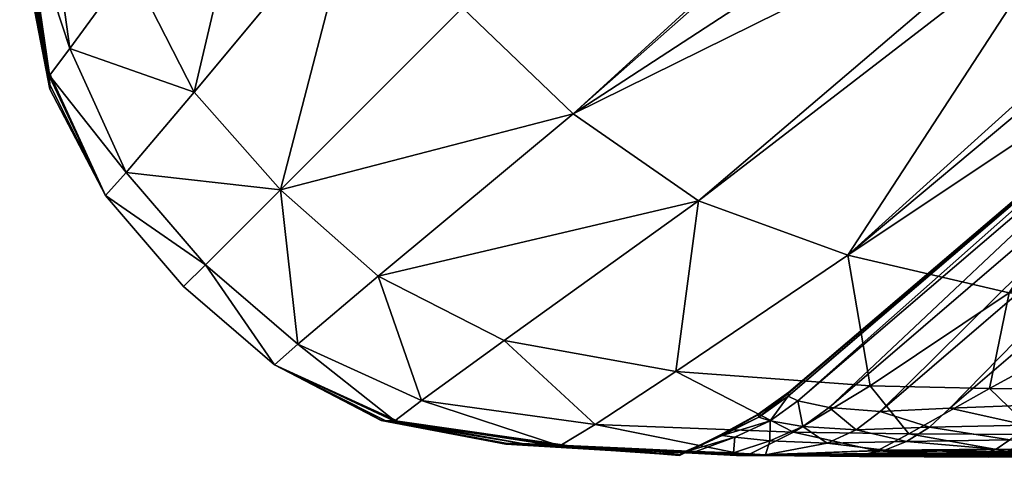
# Model space of a CAD drawing. Header units: millimetres. Extents: x -200 to 200, y -275 to 275.
# Tile 1 of 256: x -200 to -182, y -275 to -267. Entities that reach past the tile are written whole.
import ezdxf

# ---------------------------------------------------------------- set-up
doc = ezdxf.new("R2010")
doc.units = ezdxf.units.MM
doc.layers.add('W', color=7, linetype='Continuous', true_color=0x06873a)

msp = doc.modelspace()

# ---------------------------------------------------------------- meshes
at = {"layer": 'W', "color": 46, "true_color": 0x876e08}
mesh = msp.add_polyface(dxfattribs=at)
corners = [(-161.183, -250.17, 453.534), (-163.18, -245.326, 453.534), (-189.824, -268.829, 453.534), (-187.509, -270.439, 453.534), (-165.955, -240.954, 453.534), (-191.871, -266.871, 453.534), (-157.085, -258.23, 453.534), (-181.766, -272.142, 453.534), (-179.085, -272.249, 453.534), (-159.144, -254.363, 453.534), (-184.749, -271.442, 453.534), (-185.836, -273.976, 428.42), (-178.081, -267.366, 426.044), (-178.085, -267.381, 428.984), (-185.836, -273.976, 401.385), (-178.081, -267.366, 399.332), (-181.095, -274.202, 441.505), (-173.329, -267.576, 438.964), (-170.815, -267.564, 439.265), (-177.919, -267.504, 433.316), (-177.355, -267.624, 435.145), (-185.092, -274.256, 437.644), (-176.422, -267.701, 436.754), (-184.148, -274.33, 439.267), (-178.081, -267.366, 228.517), (-178.081, -267.366, 325.664), (-185.836, -273.976, 326.831), (-185.836, -273.976, 228.517), (-155.824, -248.363, 322.292), (-155.824, -248.363, 228.517), (-178.097, -267.425, 431.335), (-185.85, -274.046, 433.787), (-185.668, -274.134, 435.798), (-155.814, -248.369, 422.258), (-175.139, -267.653, 438.077), (-182.86, -274.273, 440.611), (-155.824, -248.363, 419.339), (-170.326, -238.18, 453.534), (-193.829, -264.824, 453.534), (-179.824, -263.889, 3.5), (-187.509, -270.439, 3.5), (-189.824, -268.829, 3.5), (-182.189, -261.863, 3.5), (-191.871, -266.871, 3.5), (-184.534, -259.534, 3.5), (-177.53, -268.644, 3.5), (-171.926, -266.617, 3.5), (-179.085, -272.249, 3.5), (-181.766, -272.142, 3.5), (-168.33, -266.719, 3.5), (-175.996, -272.314, 3.5), (-177.438, -265.325, 3.5), (-184.749, -271.442, 3.5), (-178.085, -267.381, 28.05), (-178.081, -267.366, 30.989), (-185.836, -273.976, 28.614), (-178.081, -267.366, 57.701), (-185.836, -273.976, 55.648), (-170.815, -267.564, 17.769), (-173.329, -267.576, 18.07), (-181.095, -274.202, 15.529), (-184.148, -274.33, 17.766), (-176.422, -267.701, 20.28), (-177.355, -267.624, 21.889), (-185.092, -274.256, 19.39), (-177.919, -267.504, 23.717), (-178.081, -267.366, 131.37), (-185.836, -273.976, 130.202), (-155.824, -248.363, 134.742), (-185.668, -274.134, 21.236), (-178.097, -267.425, 25.698), (-185.85, -274.046, 23.246), (-155.814, -248.369, 34.775), (-175.139, -267.653, 18.957), (-182.86, -274.273, 16.423), (-155.824, -248.363, 37.694), (-186.863, -257.188, 3.5), (-173.719, -243.614, 3.5), (-163.541, -252.442, 3.5), (-166.009, -250.864, 3.5), (-168.614, -248.719, 3.5), (-171.228, -246.228, 3.5)]
mesh.append_faces([[corners[k] for k in face] for face in [(0, 1, 2), (2, 3, 0), (1, 4, 5), (5, 2, 1), (6, 7, 8), (9, 10, 7), (0, 3, 10), (11, 12, 13), (14, 15, 12), (16, 17, 18), (19, 20, 21), (20, 22, 23), (24, 25, 26), (26, 27, 24), (25, 15, 14), (15, 25, 28), (25, 24, 29), (13, 30, 31), (30, 19, 32), (30, 13, 33), (22, 34, 35), (34, 17, 16), (33, 13, 12), (36, 12, 15), (37, 38, 5), (39, 40, 41), (41, 42, 39), (43, 44, 42), (45, 46, 47), (47, 48, 45), (46, 49, 50), (50, 47, 46), (39, 51, 52), (52, 40, 39), (51, 45, 48), (48, 52, 51), (53, 54, 55), (54, 56, 57), (57, 55, 54), (58, 59, 60), (61, 62, 63), (64, 63, 65), (57, 56, 66), (66, 67, 57), (24, 27, 67), (67, 66, 24), (68, 66, 56), (29, 24, 66), (69, 65, 70), (71, 70, 53), (72, 53, 70), (60, 59, 73), (74, 73, 62), (56, 54, 75), (54, 53, 72), (44, 76, 77), (45, 51, 78), (51, 39, 79), (39, 42, 80), (80, 79, 39), (42, 44, 81), (81, 80, 42)]], dxfattribs={"vtx2": -1, "color": 46})
mesh = msp.add_polyface(dxfattribs=at)
corners = [(-179.085, -272.249, 453.534), (-154.314, -260.228, 453.534), (-157.085, -258.23, 453.534), (-175.996, -272.314, 453.534), (-151.117, -262.783, 453.534), (-181.766, -272.142, 453.534), (-159.144, -254.363, 453.534), (-184.749, -271.442, 453.534), (-161.183, -250.17, 453.534), (-178.718, -274.234, 441.781), (-170.815, -267.564, 439.265), (-147.672, -267.586, 439.27), (-176.422, -267.701, 436.754), (-177.355, -267.624, 435.145), (-154.985, -248.515, 428.081), (-154.032, -248.586, 429.717), (-177.919, -267.504, 433.316), (-155.564, -248.431, 426.303), (-155.824, -248.363, 322.292), (-155.824, -248.363, 393.441), (-178.081, -267.366, 399.332), (-155.824, -248.363, 228.517), (-178.081, -267.366, 325.664), (-178.097, -267.425, 431.335), (-155.783, -248.387, 424.471), (-155.814, -248.369, 422.258), (-129.861, -269.206, 453.534), (-147.067, -266.456, 453.534), (-172.092, -272.293, 453.534), (-147.885, -272.246, 453.534), (-173.329, -267.576, 438.964), (-175.139, -267.653, 438.077), (-152.686, -248.59, 431.125), (-150.786, -248.569, 432.135), (-178.081, -267.366, 426.044), (-155.824, -248.363, 419.339), (-127.797, -248.588, 432.695), (-148.174, -248.565, 432.577), (-147.672, -267.586, 17.763), (-170.815, -267.564, 17.769), (-178.718, -274.233, 15.252), (-176.422, -267.701, 20.28), (-154.032, -248.586, 27.317), (-154.985, -248.515, 28.953), (-177.355, -267.624, 21.889), (-155.564, -248.431, 30.73), (-177.919, -267.504, 23.717), (-178.081, -267.366, 57.701), (-155.824, -248.363, 63.592), (-155.824, -248.363, 134.742), (-178.081, -267.366, 131.37), (-155.783, -248.387, 32.562), (-178.097, -267.425, 25.698), (-155.814, -248.369, 34.775), (-175.996, -272.314, 3.5), (-168.33, -266.719, 3.5), (-163.777, -266.723, 3.5), (-172.092, -272.293, 3.5), (-140.16, -266.686, 3.5), (-147.885, -272.246, 3.5), (-173.329, -267.576, 18.07), (-150.786, -248.569, 24.899), (-152.686, -248.59, 25.909), (-175.139, -267.653, 18.957), (-155.824, -248.363, 37.694), (-178.081, -267.366, 30.989), (-148.174, -248.565, 24.457), (-127.797, -248.588, 24.338), (-150.075, -254.07, 3.5), (-154.546, -253.982, 3.5), (-171.926, -266.617, 3.5), (-158.079, -253.866, 3.5), (-177.53, -268.644, 3.5), (-160.977, -253.445, 3.5), (-163.541, -252.442, 3.5), (-166.009, -250.864, 3.5), (-177.438, -265.325, 3.5)]
mesh.append_faces([[corners[k] for k in face] for face in [(0, 1, 2), (3, 4, 1), (1, 0, 3), (5, 2, 6), (7, 6, 8), (9, 10, 11), (12, 13, 14), (14, 15, 12), (13, 16, 17), (17, 14, 13), (18, 19, 20), (21, 18, 22), (16, 23, 24), (24, 17, 16), (25, 24, 23), (26, 27, 28), (28, 29, 26), (27, 4, 3), (3, 28, 27), (30, 31, 32), (32, 33, 30), (31, 12, 15), (15, 32, 31), (34, 35, 25), (20, 19, 35), (36, 11, 10), (10, 37, 36), (30, 33, 37), (37, 10, 30), (38, 39, 40), (41, 42, 43), (43, 44, 41), (45, 46, 44), (44, 43, 45), (47, 48, 49), (50, 49, 21), (46, 45, 51), (51, 52, 46), (52, 51, 53), (54, 55, 56), (56, 57, 54), (58, 59, 57), (57, 56, 58), (60, 61, 62), (62, 63, 60), (42, 41, 63), (63, 62, 42), (64, 48, 47), (53, 64, 65), (60, 39, 66), (66, 61, 60), (39, 38, 67), (67, 66, 39), (58, 56, 68), (56, 55, 69), (69, 68, 56), (55, 70, 71), (71, 69, 55), (70, 72, 73), (73, 71, 70), (74, 73, 72), (75, 74, 76)]], dxfattribs={"vtx2": -1, "color": 46})
mesh = msp.add_polyface(dxfattribs=at)
corners = [(-198.018, -266.099, 453.534), (-198.591, -262.925, 453.534), (-199.572, -264.418, 453.534), (-198.858, -259.331, 453.534), (-199.715, -260.751, 453.534), (-199.769, -262.092, 431.974), (-199.394, -261.401, 431.672), (-199.38, -261.404, 428.651), (-199.766, -262.099, 428.923), (-199.38, -261.404, 401.544), (-196.442, -259.749, 453.534), (-195.439, -262.509, 453.534), (-199.744, -258.616, 453.534), (-198.976, -260.836, 428.42), (-198.976, -260.836, 401.385), (-198.994, -260.84, 431.399), (-199.669, -259.59, 439.518), (-199.33, -259.148, 439.267), (-199.256, -260.092, 437.644), (-199.607, -260.577, 437.869), (-199.134, -260.668, 435.798), (-199.506, -261.182, 436.03), (-199.766, -262.099, 401.75), (-199.38, -261.404, 326.911), (-199.766, -262.099, 327.023), (-199.38, -261.404, 228.517), (-198.976, -260.836, 326.831), (-198.976, -260.836, 228.517), (-199.436, -261.392, 434.048), (-199.777, -262.071, 434.34), (-199.046, -260.85, 433.787), (-199.715, -260.751, 3.5), (-198.858, -259.331, 3.5), (-198.591, -262.925, 3.5), (-199.572, -264.418, 3.5), (-198.018, -266.099, 3.5), (-193.829, -264.823, 3.5), (-195.439, -262.509, 3.5), (-188.889, -254.823, 3.5), (-186.863, -257.188, 3.5), (-184.534, -259.534, 3.5), (-191.871, -266.871, 3.5), (-196.832, -268.429, 3.5), (-199.38, -261.404, 55.49), (-199.38, -261.404, 28.383), (-199.766, -262.099, 28.111), (-199.394, -261.401, 25.361), (-199.769, -262.092, 25.06), (-196.442, -259.749, 3.5), (-199.744, -258.616, 3.5), (-198.994, -260.84, 25.635), (-198.976, -260.836, 28.614), (-198.976, -260.836, 55.648), (-199.669, -259.59, 17.516), (-199.607, -260.577, 19.165), (-199.256, -260.092, 19.39), (-199.33, -259.148, 17.766), (-199.506, -261.182, 21.004), (-199.134, -260.668, 21.236), (-199.38, -261.404, 130.122), (-199.766, -262.099, 130.011), (-199.766, -262.099, 55.283), (-198.976, -260.836, 130.202), (-199.436, -261.392, 22.985), (-199.777, -262.071, 22.694), (-199.046, -260.85, 23.246)]
mesh.append_faces([[corners[k] for k in face] for face in [(0, 1, 2), (1, 3, 4), (4, 2, 1), (5, 6, 7), (8, 7, 9), (3, 1, 10), (1, 0, 11), (11, 10, 1), (12, 4, 3), (9, 7, 13), (13, 14, 9), (7, 6, 15), (15, 13, 7), (16, 17, 18), (18, 19, 16), (20, 21, 19), (19, 18, 20), (22, 9, 23), (24, 23, 25), (9, 14, 26), (26, 23, 9), (27, 25, 23), (23, 26, 27), (21, 28, 29), (28, 6, 5), (21, 20, 30), (30, 28, 21), (15, 6, 28), (28, 30, 15), (31, 32, 33), (33, 34, 31), (34, 33, 35), (36, 37, 38), (39, 40, 41), (41, 36, 39), (37, 36, 42), (43, 44, 45), (44, 46, 47), (48, 33, 32), (37, 35, 33), (33, 48, 37), (32, 31, 49), (50, 46, 44), (44, 51, 50), (43, 52, 51), (51, 44, 43), (53, 54, 55), (55, 56, 53), (54, 57, 58), (58, 55, 54), (25, 59, 60), (59, 43, 61), (43, 59, 62), (62, 52, 43), (59, 25, 27), (27, 62, 59), (47, 46, 63), (64, 63, 57), (57, 63, 65), (65, 58, 57), (63, 46, 50), (50, 65, 63)]], dxfattribs={"vtx2": -1, "color": 46})
mesh = msp.add_polyface(dxfattribs=at)
corners = [(-187.925, -273.591, 453.534), (-189.418, -274.572, 453.534), (-185.751, -274.715, 453.534), (-191.099, -273.018, 453.534), (-192.626, -274.129, 453.534), (-193.123, -274.507, 453.534), (-190.069, -274.969, 453.534), (-195.235, -270.235, 453.534), (-193.429, -271.832, 453.534), (-189.824, -268.829, 453.534), (-191.871, -266.871, 453.534), (-187.509, -270.439, 453.534), (-186.404, -274.38, 401.544), (-186.404, -274.38, 428.651), (-187.099, -274.766, 428.923), (-187.099, -274.766, 401.75), (-186.401, -274.394, 431.672), (-187.092, -274.769, 431.974), (-184.749, -271.442, 453.534), (-194.915, -273.087, 453.534), (-185.84, -273.994, 431.399), (-185.836, -273.976, 428.42), (-186.404, -274.38, 228.517), (-186.404, -274.38, 326.911), (-187.099, -274.766, 327.023), (-187.099, -274.766, 228.517), (-185.836, -273.976, 326.831), (-185.836, -273.976, 228.517), (-186.392, -274.436, 434.048), (-187.071, -274.777, 434.34), (-186.182, -274.506, 436.03), (-190.768, -274.924, 438.653), (-193.297, -274.496, 439.242), (-193.373, -274.495, 435.524), (-191.073, -274.92, 435.214), (-193.373, -274.498, 432.565), (-193.829, -264.824, 453.534), (-190.069, -274.969, 3.5), (-193.123, -274.507, 3.5), (-192.626, -274.129, 3.5), (-189.418, -274.572, 3.5), (-191.099, -273.018, 3.5), (-187.925, -273.591, 3.5), (-185.751, -274.715, 3.5), (-187.509, -270.439, 3.5), (-193.429, -271.832, 3.5), (-189.824, -268.829, 3.5), (-195.235, -270.234, 3.5), (-191.871, -266.871, 3.5), (-182.189, -261.863, 3.5), (-187.092, -274.769, 25.06), (-186.401, -274.394, 25.361), (-186.404, -274.38, 28.383), (-186.404, -274.38, 55.49), (-187.099, -274.766, 55.283), (-187.099, -274.766, 28.111), (-184.749, -271.442, 3.5), (-194.915, -273.087, 3.5), (-185.836, -273.976, 28.614), (-185.84, -273.994, 25.635), (-186.404, -274.38, 130.122), (-187.099, -274.766, 130.011), (-185.836, -273.976, 130.202), (-186.182, -274.506, 21.004), (-186.392, -274.436, 22.985), (-187.071, -274.777, 22.694), (-193.373, -274.498, 24.468), (-193.373, -274.495, 21.51), (-191.073, -274.92, 21.82), (-193.297, -274.496, 17.791), (-190.768, -274.924, 18.381), (-193.829, -264.823, 3.5)]
mesh.append_faces([[corners[k] for k in face] for face in [(0, 1, 2), (3, 4, 1), (1, 0, 3), (4, 5, 6), (6, 1, 4), (7, 8, 9), (9, 10, 7), (8, 3, 11), (11, 9, 8), (12, 13, 14), (14, 15, 12), (13, 16, 17), (11, 3, 0), (0, 18, 11), (5, 4, 19), (4, 3, 8), (20, 16, 13), (21, 13, 12), (22, 23, 24), (24, 25, 22), (23, 12, 15), (15, 24, 23), (12, 23, 26), (23, 22, 27), (17, 16, 28), (29, 28, 30), (28, 16, 20), (31, 32, 33), (34, 33, 35), (7, 10, 36), (37, 38, 39), (39, 40, 37), (41, 42, 40), (40, 39, 41), (43, 40, 42), (44, 41, 45), (45, 46, 44), (47, 48, 46), (46, 45, 47), (49, 46, 48), (50, 51, 52), (53, 54, 55), (55, 52, 53), (42, 41, 44), (44, 56, 42), (45, 41, 39), (39, 57, 45), (57, 39, 38), (53, 52, 58), (52, 51, 59), (54, 53, 60), (60, 61, 54), (22, 25, 61), (61, 60, 22), (62, 60, 53), (27, 22, 60), (63, 64, 65), (64, 51, 50), (59, 51, 64), (66, 67, 68), (67, 69, 70), (71, 48, 47)]], dxfattribs={"vtx2": -1, "color": 46})
mesh = msp.add_polyface(dxfattribs=at)
corners = [(-199.969, -265.069, 453.534), (-199.507, -268.122, 453.534), (-199.129, -267.626, 453.534), (-199.572, -264.418, 453.534), (-198.018, -266.099, 453.534), (-195.439, -262.509, 453.534), (-196.832, -268.429, 453.534), (-193.829, -264.824, 453.534), (-199.971, -265.095, 450.076), (-199.507, -268.129, 450.301), (-199.507, -268.139, 452.682), (-199.969, -265.134, 452.682), (-199.939, -266.07, 327.129), (-199.939, -266.07, 401.959), (-200.055, -264.125, 401.976), (-199.939, -266.07, 228.517), (-200.055, -264.125, 327.144), (-199.5, -268.373, 228.517), (-199.5, -268.373, 327.111), (-199.5, -268.373, 401.938), (-199.935, -266.071, 432.464), (-199.92, -266.073, 435.214), (-200.02, -264.124, 434.885), (-199.498, -268.373, 432.565), (-199.495, -268.373, 435.524), (-199.496, -268.297, 439.242), (-199.924, -265.768, 438.653), (-199.939, -266.07, 429.225), (-200.046, -264.125, 432.357), (-200.055, -264.125, 429.217), (-199.5, -268.373, 429.23), (-199.509, -268.067, 444.858), (-199.976, -264.848, 443.959), (-198.018, -266.099, 3.5), (-199.129, -267.626, 3.5), (-199.572, -264.418, 3.5), (-199.507, -268.122, 3.5), (-199.969, -265.069, 3.5), (-195.235, -270.234, 3.5), (-196.832, -268.429, 3.5), (-193.829, -264.823, 3.5), (-195.439, -262.509, 3.5), (-199.507, -268.139, 4.351), (-199.969, -265.134, 4.351), (-199.507, -268.129, 6.733), (-199.971, -265.095, 6.958), (-200.055, -264.125, 55.058), (-199.939, -266.07, 55.075), (-199.939, -266.07, 129.905), (-199.5, -268.373, 55.095), (-199.5, -268.373, 129.922), (-200.055, -264.125, 129.89), (-199.924, -265.768, 18.381), (-199.496, -268.297, 17.791), (-199.495, -268.373, 21.51), (-199.92, -266.073, 21.82), (-199.498, -268.373, 24.468), (-199.935, -266.071, 24.569), (-200.02, -264.124, 22.149), (-200.046, -264.125, 24.676), (-199.939, -266.07, 27.809), (-199.5, -268.373, 27.804), (-200.055, -264.125, 27.816), (-199.509, -268.067, 12.175), (-199.976, -264.848, 13.075)]
mesh.append_faces([[corners[k] for k in face] for face in [(0, 1, 2), (2, 3, 0), (3, 2, 4), (5, 4, 6), (6, 7, 5), (8, 9, 10), (10, 11, 8), (1, 0, 11), (11, 10, 1), (6, 4, 2), (12, 13, 14), (15, 12, 16), (17, 18, 12), (12, 15, 17), (18, 19, 13), (13, 12, 18), (20, 21, 22), (23, 24, 21), (21, 20, 23), (24, 25, 26), (26, 21, 24), (27, 20, 28), (13, 27, 29), (19, 30, 27), (27, 13, 19), (30, 23, 20), (20, 27, 30), (25, 31, 32), (32, 26, 25), (31, 9, 8), (8, 32, 31), (33, 34, 35), (34, 36, 37), (37, 35, 34), (38, 39, 40), (39, 33, 41), (36, 42, 43), (43, 37, 36), (42, 44, 45), (45, 43, 42), (34, 33, 39), (46, 47, 48), (47, 49, 50), (50, 48, 47), (17, 15, 48), (48, 50, 17), (51, 48, 15), (52, 53, 54), (54, 55, 52), (56, 57, 55), (55, 54, 56), (58, 55, 57), (59, 57, 60), (57, 56, 61), (61, 60, 57), (49, 47, 60), (60, 61, 49), (62, 60, 47), (44, 63, 64), (64, 45, 44), (63, 53, 52), (52, 64, 63)]], dxfattribs={"vtx2": -1, "color": 46})
mesh = msp.add_polyface(dxfattribs=at)
corners = [(-193.829, -264.824, 453.534), (-196.832, -268.429, 453.534), (-195.235, -270.235, 453.534), (-199.507, -268.122, 453.534), (-199.507, -268.139, 452.682), (-198.469, -270.342, 452.682), (-198.469, -270.342, 453.534), (-199.507, -268.129, 450.301), (-198.469, -270.342, 450.376), (-198.47, -270.342, 432.598), (-199.498, -268.373, 432.565), (-199.5, -268.373, 429.23), (-198.47, -270.342, 429.225), (-199.5, -268.373, 401.938), (-198.47, -270.342, 401.921), (-199.509, -268.067, 444.858), (-198.47, -270.342, 445.158), (-199.496, -268.297, 439.242), (-198.47, -270.342, 439.439), (-198.087, -269.915, 453.534), (-196.623, -271.623, 453.534), (-199.129, -267.626, 453.534), (-199.5, -268.373, 327.111), (-198.47, -270.342, 327.099), (-199.5, -268.373, 228.517), (-198.469, -270.342, 228.517), (-197.025, -272.025, 327.094), (-199.495, -268.373, 435.524), (-198.47, -270.342, 435.627), (-199.507, -268.122, 3.5), (-198.469, -270.342, 3.5), (-198.469, -270.342, 4.351), (-199.507, -268.139, 4.351), (-197.025, -272.025, 4.351), (-197.025, -272.025, 6.658), (-198.469, -270.342, 6.658), (-199.507, -268.129, 6.733), (-198.47, -270.342, 55.112), (-198.47, -270.342, 27.809), (-197.025, -272.025, 27.814), (-199.5, -268.373, 55.095), (-199.5, -268.373, 27.804), (-199.498, -268.373, 24.468), (-198.47, -270.342, 24.436), (-198.47, -270.342, 11.875), (-198.47, -270.342, 17.594), (-197.025, -272.025, 11.875), (-199.496, -268.297, 17.791), (-199.509, -268.067, 12.175), (-195.235, -270.234, 3.5), (-196.623, -271.623, 3.5), (-198.087, -269.915, 3.5), (-196.832, -268.429, 3.5), (-199.129, -267.626, 3.5), (-198.47, -270.342, 129.935), (-197.025, -272.025, 129.94), (-199.5, -268.373, 129.922), (-198.47, -270.342, 21.406), (-197.025, -272.025, 17.594), (-197.025, -272.025, 21.406), (-199.495, -268.373, 21.51)]
mesh.append_faces([[corners[k] for k in face] for face in [(0, 1, 2), (3, 4, 5), (5, 6, 3), (4, 7, 8), (8, 5, 4), (9, 10, 11), (11, 12, 9), (13, 14, 12), (12, 11, 13), (8, 7, 15), (15, 16, 8), (17, 18, 16), (16, 15, 17), (2, 1, 19), (19, 20, 2), (21, 19, 1), (3, 6, 19), (19, 21, 3), (20, 19, 6), (14, 13, 22), (22, 23, 14), (24, 25, 23), (23, 22, 24), (26, 23, 25), (18, 17, 27), (27, 28, 18), (10, 9, 28), (28, 27, 10), (29, 30, 31), (31, 32, 29), (33, 31, 30), (34, 35, 31), (35, 36, 32), (32, 31, 35), (37, 38, 39), (40, 41, 38), (38, 37, 40), (41, 42, 43), (43, 38, 41), (44, 35, 34), (45, 44, 46), (47, 48, 44), (44, 45, 47), (48, 36, 35), (35, 44, 48), (49, 50, 51), (51, 52, 49), (30, 51, 50), (29, 53, 51), (51, 30, 29), (52, 51, 53), (25, 54, 55), (24, 56, 54), (54, 25, 24), (56, 40, 37), (37, 54, 56), (57, 45, 58), (43, 57, 59), (42, 60, 57), (57, 43, 42), (60, 47, 45), (45, 57, 60)]], dxfattribs={"vtx2": -1, "color": 46})
mesh = msp.add_polyface(dxfattribs=at)
corners = [(-181.766, -272.142, 453.534), (-184.331, -273.858, 453.534), (-182.126, -273.909, 453.534), (-182.321, -275.17, 451.001), (-182.138, -275.179, 452.682), (-184.53, -275.167, 452.682), (-184.667, -275.161, 450.85), (-181.79, -275.073, 453.321), (-184.202, -275.061, 453.321), (-182.322, -275.106, 444.426), (-182.373, -275.139, 447.658), (-184.683, -275.14, 447.056), (-184.583, -275.118, 443.382), (-184.749, -271.442, 453.534), (-185.751, -274.715, 453.534), (-183.616, -274.744, 453.534), (-178.085, -267.381, 428.984), (-185.84, -273.994, 431.399), (-185.836, -273.976, 428.42), (-178.081, -267.366, 426.044), (-185.836, -273.976, 401.385), (-185.092, -274.256, 437.644), (-185.668, -274.134, 435.798), (-177.919, -267.504, 433.316), (-185.836, -273.976, 326.831), (-178.081, -267.366, 325.664), (-184.59, -274.669, 439.518), (-183.238, -274.625, 440.93), (-183.663, -274.886, 441.238), (-185.129, -274.918, 439.765), (-181.754, -274.859, 442.281), (-182.007, -275.027, 442.669), (-184.065, -275.049, 441.558), (-185.85, -274.046, 433.787), (-178.097, -267.425, 431.335), (-181.448, -274.584, 441.898), (-182.86, -274.273, 440.611), (-184.148, -274.33, 439.267), (-182.198, -275.089, 443.073), (-184.374, -275.107, 441.911), (-182.126, -273.909, 3.5), (-184.331, -273.858, 3.5), (-181.766, -272.142, 3.5), (-184.202, -275.06, 3.713), (-181.79, -275.073, 3.713), (-182.138, -275.179, 4.351), (-184.53, -275.167, 4.351), (-182.321, -275.17, 6.033), (-184.667, -275.161, 6.183), (-182.373, -275.139, 9.375), (-184.683, -275.14, 9.977), (-182.322, -275.106, 12.608), (-184.583, -275.118, 13.651), (-184.749, -271.442, 3.5), (-183.616, -274.744, 3.5), (-185.751, -274.715, 3.5), (-185.836, -273.976, 28.614), (-185.84, -273.994, 25.635), (-178.085, -267.381, 28.05), (-177.919, -267.504, 23.717), (-185.668, -274.134, 21.236), (-185.092, -274.256, 19.39), (-184.59, -274.669, 17.516), (-185.129, -274.918, 17.269), (-183.663, -274.886, 15.795), (-183.238, -274.625, 16.103), (-184.065, -275.049, 15.476), (-182.007, -275.027, 14.364), (-181.754, -274.859, 14.752), (-178.097, -267.425, 25.698), (-185.85, -274.046, 23.246), (-182.86, -274.273, 16.423), (-181.448, -274.584, 15.136), (-184.148, -274.33, 17.766), (-182.198, -275.089, 13.96), (-184.374, -275.107, 15.122)]
mesh.append_faces([[corners[k] for k in face] for face in [(0, 1, 2), (3, 4, 5), (5, 6, 3), (4, 7, 8), (8, 5, 4), (9, 10, 11), (11, 12, 9), (10, 3, 6), (6, 11, 10), (1, 0, 13), (1, 14, 15), (15, 2, 1), (8, 15, 14), (15, 8, 7), (16, 17, 18), (19, 18, 20), (21, 22, 23), (20, 24, 25), (26, 27, 28), (28, 29, 26), (30, 28, 27), (31, 32, 28), (29, 28, 32), (33, 17, 16), (22, 33, 34), (35, 27, 36), (27, 26, 37), (37, 36, 27), (31, 38, 39), (39, 32, 31), (38, 9, 12), (12, 39, 38), (40, 41, 42), (43, 44, 45), (45, 46, 43), (47, 48, 46), (46, 45, 47), (48, 47, 49), (49, 50, 48), (51, 52, 50), (50, 49, 51), (53, 42, 41), (41, 40, 54), (54, 55, 41), (44, 43, 54), (55, 54, 43), (56, 57, 58), (59, 60, 61), (62, 63, 64), (64, 65, 62), (66, 64, 63), (64, 66, 67), (65, 64, 68), (69, 70, 60), (58, 57, 70), (71, 65, 72), (73, 62, 65), (65, 71, 73), (52, 51, 74), (74, 75, 52), (67, 66, 75), (75, 74, 67)]], dxfattribs={"vtx2": -1, "color": 46})
mesh = msp.add_polyface(dxfattribs=at)
corners = [(-182.126, -273.909, 453.534), (-179.085, -272.249, 453.534), (-181.766, -272.142, 453.534), (-179.612, -273.937, 453.534), (-181.79, -275.073, 453.321), (-181.246, -274.758, 453.534), (-183.616, -274.744, 453.534), (-181.448, -274.584, 441.898), (-181.095, -274.202, 441.505), (-178.718, -274.234, 441.781), (-179.147, -274.657, 442.212), (-184.148, -274.33, 439.267), (-185.092, -274.256, 437.644), (-177.355, -267.624, 435.145), (-183.238, -274.625, 440.93), (-181.754, -274.859, 442.281), (-183.663, -274.886, 441.238), (-182.007, -275.027, 442.669), (-182.321, -275.17, 451.001), (-179.558, -275.161, 451.056), (-179.359, -275.167, 452.682), (-182.138, -275.179, 452.682), (-178.988, -275.061, 453.321), (-179.473, -275.057, 443.076), (-179.559, -275.107, 443.503), (-182.198, -275.089, 443.073), (-179.614, -275.118, 444.809), (-182.322, -275.106, 444.426), (-178.404, -274.744, 453.534), (-182.86, -274.273, 440.611), (-176.422, -267.701, 436.754), (-175.139, -267.653, 438.077), (-179.367, -274.92, 442.645), (-182.373, -275.139, 447.658), (-179.629, -275.14, 447.879), (-179.612, -273.937, 3.5), (-182.126, -273.909, 3.5), (-179.085, -272.249, 3.5), (-181.766, -272.142, 3.5), (-181.246, -274.758, 3.5), (-183.616, -274.744, 3.5), (-181.79, -275.073, 3.713), (-181.448, -274.584, 15.136), (-179.147, -274.657, 14.821), (-178.718, -274.233, 15.252), (-181.095, -274.202, 15.529), (-177.355, -267.624, 21.889), (-185.092, -274.256, 19.39), (-184.148, -274.33, 17.766), (-182.007, -275.027, 14.364), (-181.754, -274.859, 14.752), (-183.663, -274.886, 15.795), (-183.238, -274.625, 16.103), (-182.321, -275.17, 6.033), (-182.138, -275.179, 4.351), (-179.359, -275.167, 4.351), (-179.558, -275.161, 5.978), (-178.988, -275.06, 3.713), (-182.198, -275.089, 13.96), (-179.559, -275.107, 13.531), (-179.473, -275.057, 13.958), (-182.322, -275.106, 12.608), (-179.614, -275.118, 12.224), (-178.404, -274.744, 3.5), (-182.86, -274.273, 16.423), (-175.139, -267.653, 18.957), (-176.422, -267.701, 20.28), (-179.367, -274.92, 14.389), (-182.373, -275.139, 9.375), (-179.629, -275.14, 9.154)]
mesh.append_faces([[corners[k] for k in face] for face in [(0, 1, 2), (1, 0, 3), (4, 5, 6), (5, 3, 0), (0, 6, 5), (7, 8, 9), (9, 10, 7), (11, 12, 13), (14, 7, 15), (16, 15, 17), (18, 19, 20), (20, 21, 18), (22, 4, 21), (21, 20, 22), (17, 23, 24), (24, 25, 17), (26, 27, 25), (25, 24, 26), (4, 22, 28), (28, 5, 4), (29, 8, 7), (29, 11, 30), (8, 29, 31), (7, 10, 32), (32, 15, 7), (23, 17, 15), (15, 32, 23), (18, 33, 34), (34, 19, 18), (33, 27, 26), (26, 34, 33), (35, 36, 37), (38, 37, 36), (36, 35, 39), (39, 40, 36), (40, 39, 41), (42, 43, 44), (44, 45, 42), (46, 47, 48), (49, 50, 51), (50, 42, 52), (53, 54, 55), (55, 56, 53), (54, 41, 57), (57, 55, 54), (49, 58, 59), (59, 60, 49), (58, 61, 62), (62, 59, 58), (41, 39, 63), (63, 57, 41), (42, 45, 64), (65, 64, 45), (66, 48, 64), (42, 50, 67), (67, 43, 42), (50, 49, 60), (60, 67, 50), (62, 61, 68), (68, 69, 62), (53, 56, 69), (69, 68, 53)]], dxfattribs={"vtx2": -1, "color": 46})
mesh = msp.add_polyface(dxfattribs=at)
corners = [(-193.123, -274.507, 453.534), (-195.342, -273.469, 453.534), (-195.342, -273.469, 452.682), (-193.139, -274.507, 452.682), (-197.025, -272.025, 452.682), (-197.025, -272.025, 450.376), (-195.342, -273.469, 450.376), (-193.129, -274.507, 450.301), (-195.342, -273.469, 429.225), (-195.342, -273.469, 432.598), (-197.025, -272.025, 432.596), (-193.373, -274.5, 401.938), (-193.373, -274.5, 429.23), (-195.342, -273.469, 401.921), (-193.373, -274.498, 432.565), (-195.342, -273.469, 445.158), (-195.342, -273.469, 439.439), (-197.025, -272.025, 445.158), (-193.297, -274.496, 439.242), (-193.067, -274.509, 444.858), (-195.235, -270.235, 453.534), (-196.623, -271.623, 453.534), (-194.915, -273.087, 453.534), (-193.429, -271.832, 453.534), (-192.626, -274.129, 453.534), (-195.342, -273.469, 327.099), (-197.025, -272.025, 401.914), (-195.342, -273.469, 228.517), (-197.025, -272.025, 327.094), (-193.373, -274.5, 228.517), (-193.373, -274.5, 327.111), (-195.342, -273.469, 435.627), (-197.025, -272.025, 439.439), (-197.025, -272.025, 435.627), (-193.373, -274.495, 435.524), (-193.123, -274.507, 3.5), (-193.139, -274.507, 4.351), (-195.342, -273.469, 4.351), (-195.342, -273.469, 3.5), (-193.129, -274.507, 6.733), (-195.342, -273.469, 6.658), (-197.025, -272.025, 6.658), (-197.025, -272.025, 24.437), (-195.342, -273.469, 24.436), (-195.342, -273.469, 27.809), (-193.373, -274.498, 24.468), (-193.373, -274.5, 27.804), (-193.373, -274.5, 55.095), (-195.342, -273.469, 55.112), (-195.342, -273.469, 11.875), (-193.067, -274.509, 12.175), (-193.297, -274.496, 17.791), (-195.342, -273.469, 17.594), (-195.235, -270.234, 3.5), (-193.429, -271.832, 3.5), (-194.915, -273.087, 3.5), (-196.623, -271.623, 3.5), (-193.373, -274.5, 129.922), (-195.342, -273.469, 129.935), (-197.025, -272.025, 17.594), (-195.342, -273.469, 21.406), (-193.373, -274.495, 21.51)]
mesh.append_faces([[corners[k] for k in face] for face in [(0, 1, 2), (2, 3, 0), (4, 2, 1), (5, 6, 2), (6, 7, 3), (3, 2, 6), (8, 9, 10), (11, 12, 8), (8, 13, 11), (12, 14, 9), (9, 8, 12), (15, 6, 5), (16, 15, 17), (18, 19, 15), (15, 16, 18), (19, 7, 6), (6, 15, 19), (20, 21, 22), (22, 23, 20), (1, 22, 21), (22, 1, 0), (23, 22, 24), (25, 13, 26), (27, 25, 28), (29, 30, 25), (25, 27, 29), (30, 11, 13), (13, 25, 30), (31, 16, 32), (9, 31, 33), (14, 34, 31), (31, 9, 14), (34, 18, 16), (16, 31, 34), (35, 36, 37), (37, 38, 35), (36, 39, 40), (40, 37, 36), (37, 40, 41), (42, 43, 44), (43, 45, 46), (46, 44, 43), (47, 48, 44), (44, 46, 47), (41, 40, 49), (40, 39, 50), (50, 49, 40), (51, 52, 49), (49, 50, 51), (53, 54, 55), (55, 56, 53), (35, 38, 55), (56, 55, 38), (48, 47, 57), (57, 58, 48), (29, 27, 58), (58, 57, 29), (59, 52, 60), (52, 51, 61), (61, 60, 52), (45, 43, 60), (60, 61, 45)]], dxfattribs={"vtx2": -1, "color": 46})
mesh = msp.add_polyface(dxfattribs=at)
corners = [(-195.342, -273.469, 453.534), (-197.025, -272.025, 453.534), (-197.025, -272.025, 452.682), (-195.342, -273.469, 452.682), (-197.025, -272.025, 450.376), (-197.025, -272.025, 432.596), (-197.025, -272.025, 429.22), (-195.342, -273.469, 429.225), (-197.025, -272.025, 401.914), (-195.342, -273.469, 401.921), (-197.025, -272.025, 445.158), (-195.342, -273.469, 445.158), (-197.025, -272.025, 439.439), (-195.342, -273.469, 439.439), (-196.623, -271.623, 453.534), (-197.025, -272.025, 327.094), (-195.342, -273.469, 327.099), (-197.025, -272.025, 228.517), (-195.342, -273.469, 228.517), (-197.025, -272.025, 435.627), (-195.342, -273.469, 435.627), (-195.342, -273.469, 432.598), (-198.469, -270.342, 452.682), (-198.469, -270.342, 450.376), (-198.469, -270.342, 453.534), (-198.47, -270.342, 432.598), (-198.47, -270.342, 429.225), (-198.47, -270.342, 401.921), (-198.47, -270.342, 445.158), (-198.47, -270.342, 439.439), (-198.47, -270.342, 327.099), (-198.469, -270.342, 228.517), (-198.47, -270.342, 435.627), (-197.025, -272.025, 6.658), (-197.025, -272.025, 4.351), (-195.342, -273.469, 4.351), (-197.025, -272.025, 3.5), (-195.342, -273.469, 3.5), (-195.342, -273.469, 27.809), (-197.025, -272.025, 27.814), (-197.025, -272.025, 24.437), (-195.342, -273.469, 55.112), (-197.025, -272.025, 55.12), (-195.342, -273.469, 11.875), (-197.025, -272.025, 11.875), (-195.342, -273.469, 17.594), (-197.025, -272.025, 17.594), (-196.623, -271.623, 3.5), (-195.342, -273.469, 129.935), (-197.025, -272.025, 129.94), (-195.342, -273.469, 21.406), (-197.025, -272.025, 21.406), (-195.342, -273.469, 24.436), (-198.469, -270.342, 3.5), (-198.469, -270.342, 4.351), (-198.47, -270.342, 27.809), (-198.47, -270.342, 24.436), (-198.47, -270.342, 55.112), (-198.47, -270.342, 11.875), (-198.47, -270.342, 17.594), (-198.47, -270.342, 129.935), (-198.47, -270.342, 21.406)]
mesh.append_faces([[corners[k] for k in face] for face in [(0, 1, 2), (3, 2, 4), (5, 6, 7), (6, 8, 9), (9, 7, 6), (4, 10, 11), (10, 12, 13), (14, 1, 0), (8, 15, 16), (15, 17, 18), (12, 19, 20), (19, 5, 21), (4, 2, 22), (22, 23, 4), (2, 1, 24), (24, 22, 2), (5, 25, 26), (26, 6, 5), (27, 8, 6), (6, 26, 27), (4, 23, 28), (28, 10, 4), (29, 12, 10), (10, 28, 29), (24, 1, 14), (8, 27, 30), (30, 15, 8), (31, 17, 15), (12, 29, 32), (32, 19, 12), (25, 5, 19), (19, 32, 25), (33, 34, 35), (34, 36, 37), (37, 35, 34), (38, 39, 40), (41, 42, 39), (39, 38, 41), (43, 44, 33), (45, 46, 44), (44, 43, 45), (37, 36, 47), (42, 41, 48), (48, 49, 42), (18, 17, 49), (49, 48, 18), (50, 51, 46), (52, 40, 51), (51, 50, 52), (53, 36, 34), (54, 34, 33), (40, 39, 55), (55, 56, 40), (39, 42, 57), (33, 44, 58), (44, 46, 59), (47, 36, 53), (42, 49, 60), (60, 57, 42), (49, 17, 31), (46, 51, 61), (51, 40, 56)]], dxfattribs={"vtx2": -1, "color": 46})
mesh = msp.add_polyface(dxfattribs=at)
corners = [(-185.751, -274.715, 453.534), (-184.331, -273.858, 453.534), (-187.925, -273.591, 453.534), (-186.599, -275.142, 453.534), (-186.729, -275.142, 452.682), (-184.53, -275.167, 452.682), (-184.202, -275.061, 453.321), (-186.805, -275.143, 450.652), (-184.667, -275.161, 450.85), (-186.776, -275.143, 446.263), (-184.683, -275.14, 447.056), (-186.62, -275.143, 442.009), (-184.583, -275.118, 443.382), (-184.749, -271.442, 453.534), (-186.404, -274.38, 428.651), (-185.836, -273.976, 428.42), (-185.84, -273.994, 431.399), (-186.404, -274.38, 401.544), (-185.836, -273.976, 401.385), (-184.59, -274.669, 439.518), (-185.577, -274.607, 437.869), (-185.092, -274.256, 437.644), (-184.148, -274.33, 439.267), (-186.182, -274.506, 436.03), (-185.668, -274.134, 435.798), (-185.836, -273.976, 326.831), (-185.836, -273.976, 228.517), (-186.404, -274.38, 326.911), (-184.065, -275.049, 441.558), (-186.268, -275.131, 439.72), (-185.129, -274.918, 439.765), (-186.392, -274.436, 434.048), (-185.85, -274.046, 433.787), (-186.188, -274.872, 438.109), (-186.319, -275.143, 440.383), (-184.374, -275.107, 441.911), (-187.925, -273.591, 3.5), (-184.331, -273.858, 3.5), (-185.751, -274.715, 3.5), (-186.599, -275.142, 3.5), (-184.202, -275.06, 3.713), (-184.53, -275.167, 4.351), (-186.729, -275.142, 4.351), (-184.667, -275.161, 6.183), (-186.805, -275.142, 6.382), (-184.683, -275.14, 9.977), (-186.776, -275.142, 10.77), (-184.583, -275.118, 13.651), (-186.62, -275.142, 15.025), (-184.749, -271.442, 3.5), (-185.836, -273.976, 28.614), (-185.836, -273.976, 55.648), (-186.404, -274.38, 55.49), (-185.84, -273.994, 25.635), (-186.404, -274.38, 28.383), (-184.59, -274.669, 17.516), (-184.148, -274.33, 17.766), (-185.092, -274.256, 19.39), (-185.577, -274.607, 19.165), (-185.668, -274.134, 21.236), (-186.182, -274.506, 21.004), (-185.836, -273.976, 130.202), (-186.404, -274.38, 130.122), (-185.129, -274.918, 17.269), (-186.268, -275.131, 17.314), (-184.065, -275.049, 15.476), (-185.85, -274.046, 23.246), (-186.392, -274.436, 22.985), (-186.188, -274.872, 18.925), (-184.374, -275.107, 15.122), (-186.319, -275.142, 16.651)]
mesh.append_faces([[corners[k] for k in face] for face in [(0, 1, 2), (3, 4, 5), (5, 6, 3), (4, 7, 8), (8, 5, 4), (7, 9, 10), (10, 8, 7), (9, 11, 12), (12, 10, 9), (13, 2, 1), (0, 3, 6), (14, 15, 16), (17, 18, 15), (19, 20, 21), (21, 22, 19), (20, 23, 24), (24, 21, 20), (25, 18, 17), (26, 25, 27), (28, 29, 30), (23, 31, 32), (32, 24, 23), (16, 32, 31), (23, 20, 33), (20, 19, 30), (30, 33, 20), (33, 30, 29), (11, 34, 35), (35, 12, 11), (34, 29, 28), (28, 35, 34), (36, 37, 38), (39, 40, 41), (41, 42, 39), (43, 44, 42), (42, 41, 43), (44, 43, 45), (45, 46, 44), (47, 48, 46), (46, 45, 47), (37, 36, 49), (40, 39, 38), (50, 51, 52), (53, 50, 54), (55, 56, 57), (57, 58, 55), (59, 60, 58), (58, 57, 59), (52, 51, 61), (62, 61, 26), (63, 64, 65), (60, 59, 66), (66, 67, 60), (67, 66, 53), (68, 58, 60), (64, 63, 68), (63, 55, 58), (58, 68, 63), (48, 47, 69), (69, 70, 48), (65, 64, 70), (70, 69, 65)]], dxfattribs={"vtx2": -1, "color": 46})
mesh = msp.add_polyface(dxfattribs=at)
corners = [(-186.599, -275.142, 453.534), (-185.751, -274.715, 453.534), (-189.418, -274.572, 453.534), (-190.069, -274.969, 453.534), (-187.099, -274.766, 428.923), (-187.092, -274.769, 431.974), (-187.847, -275.131, 432.29), (-187.099, -274.766, 401.75), (-187.857, -275.143, 429.215), (-186.404, -274.38, 428.651), (-193.123, -274.507, 453.534), (-193.139, -274.507, 452.682), (-190.134, -274.969, 452.682), (-193.129, -274.507, 450.301), (-190.095, -274.971, 450.076), (-187.099, -274.766, 327.023), (-187.857, -275.143, 401.982), (-187.099, -274.766, 228.517), (-187.857, -275.142, 327.149), (-187.071, -274.777, 434.34), (-186.392, -274.436, 434.048), (-186.182, -274.506, 436.03), (-186.836, -274.807, 436.293), (-187.817, -275.095, 434.646), (-186.188, -274.872, 438.109), (-186.862, -275.095, 438.357), (-191.07, -274.939, 401.959), (-193.373, -274.5, 401.938), (-193.373, -274.5, 327.111), (-191.07, -274.939, 327.129), (-193.373, -274.5, 228.517), (-191.07, -274.939, 228.517), (-193.373, -274.495, 435.524), (-191.073, -274.92, 435.214), (-190.768, -274.924, 438.653), (-193.373, -274.498, 432.565), (-191.071, -274.935, 432.464), (-193.373, -274.5, 429.23), (-191.07, -274.939, 429.225), (-193.067, -274.509, 444.858), (-189.848, -274.976, 443.959), (-193.297, -274.496, 439.242), (-186.599, -275.142, 3.5), (-190.069, -274.969, 3.5), (-189.418, -274.572, 3.5), (-185.751, -274.715, 3.5), (-187.847, -275.131, 24.744), (-187.092, -274.769, 25.06), (-187.099, -274.766, 28.111), (-186.404, -274.38, 28.383), (-187.857, -275.142, 27.819), (-187.099, -274.766, 55.283), (-190.095, -274.97, 6.958), (-193.129, -274.507, 6.733), (-193.139, -274.507, 4.351), (-190.134, -274.969, 4.351), (-193.123, -274.507, 3.5), (-187.857, -275.142, 55.052), (-187.099, -274.766, 130.011), (-187.857, -275.142, 129.885), (-187.071, -274.777, 22.694), (-186.836, -274.807, 20.74), (-187.817, -275.095, 22.388), (-186.182, -274.506, 21.004), (-186.392, -274.436, 22.985), (-186.188, -274.872, 18.925), (-186.862, -275.095, 18.677), (-193.373, -274.5, 129.922), (-191.07, -274.939, 129.905), (-193.373, -274.5, 55.095), (-191.07, -274.939, 55.075), (-191.073, -274.92, 21.82), (-191.071, -274.934, 24.569), (-193.373, -274.498, 24.468), (-190.768, -274.924, 18.381), (-193.373, -274.495, 21.51), (-193.373, -274.5, 27.804), (-191.07, -274.939, 27.809), (-193.297, -274.496, 17.791), (-193.067, -274.509, 12.175), (-189.848, -274.976, 13.074)]
mesh.append_faces([[corners[k] for k in face] for face in [(0, 1, 2), (2, 3, 0), (4, 5, 6), (7, 4, 8), (5, 4, 9), (10, 11, 12), (12, 3, 10), (11, 13, 14), (14, 12, 11), (15, 7, 16), (17, 15, 18), (6, 5, 19), (20, 19, 5), (21, 22, 19), (23, 19, 22), (24, 22, 21), (22, 24, 25), (26, 27, 28), (28, 29, 26), (30, 31, 29), (29, 28, 30), (32, 33, 34), (35, 36, 33), (36, 35, 37), (37, 38, 36), (27, 26, 38), (38, 37, 27), (13, 39, 40), (40, 14, 13), (39, 41, 34), (34, 40, 39), (42, 43, 44), (44, 45, 42), (46, 47, 48), (49, 48, 47), (50, 48, 51), (52, 53, 54), (54, 55, 52), (56, 43, 55), (55, 54, 56), (57, 51, 58), (59, 58, 17), (60, 47, 46), (61, 60, 62), (60, 61, 63), (47, 60, 64), (63, 61, 65), (66, 65, 61), (30, 67, 68), (68, 31, 30), (67, 69, 70), (70, 68, 67), (71, 72, 73), (74, 71, 75), (69, 76, 77), (77, 70, 69), (76, 73, 72), (72, 77, 76), (78, 79, 80), (80, 74, 78), (79, 53, 52), (52, 80, 79)]], dxfattribs={"vtx2": -1, "color": 46})
mesh = msp.add_polyface(dxfattribs=at)
corners = [(-187.847, -275.131, 432.29), (-187.817, -275.095, 434.646), (-188.212, -275.07, 434.723), (-188.224, -275.102, 432.309), (-187.559, -275.071, 436.572), (-187.964, -275.052, 436.727), (-187.857, -275.143, 429.215), (-187.099, -274.766, 428.923), (-187.857, -275.143, 401.982), (-187.099, -274.766, 401.75), (-186.805, -275.143, 450.652), (-186.729, -275.142, 452.682), (-190.134, -274.969, 452.682), (-186.599, -275.142, 453.534), (-190.069, -274.969, 453.534), (-188.229, -275.113, 429.215), (-188.229, -275.113, 401.982), (-187.857, -275.142, 327.149), (-187.099, -274.766, 327.023), (-187.857, -275.142, 228.517), (-187.099, -274.766, 228.517), (-187.071, -274.777, 434.34), (-186.836, -274.807, 436.293), (-186.862, -275.095, 438.357), (-187.257, -275.085, 438.59), (-186.268, -275.131, 439.72), (-186.319, -275.143, 440.383), (-186.62, -275.143, 442.009), (-188.102, -275.052, 440.049), (-186.188, -274.872, 438.109), (-186.776, -275.143, 446.263), (-189.848, -274.976, 443.959), (-190.095, -274.971, 450.076), (-188.229, -275.113, 327.149), (-188.229, -275.113, 228.517), (-187.847, -275.131, 24.744), (-188.224, -275.102, 24.725), (-188.212, -275.07, 22.31), (-187.817, -275.095, 22.388), (-187.964, -275.052, 20.306), (-187.559, -275.071, 20.461), (-187.099, -274.766, 28.111), (-187.857, -275.142, 27.819), (-187.099, -274.766, 55.283), (-187.857, -275.142, 55.052), (-190.134, -274.969, 4.351), (-186.729, -275.142, 4.351), (-186.805, -275.142, 6.382), (-190.069, -274.969, 3.5), (-186.599, -275.142, 3.5), (-188.229, -275.113, 55.052), (-188.229, -275.113, 27.819), (-187.099, -274.766, 130.011), (-187.857, -275.142, 129.885), (-187.071, -274.777, 22.694), (-186.836, -274.807, 20.74), (-187.257, -275.084, 18.443), (-186.862, -275.095, 18.677), (-188.102, -275.052, 16.984), (-186.62, -275.142, 15.025), (-186.319, -275.142, 16.651), (-186.268, -275.131, 17.314), (-186.188, -274.872, 18.925), (-189.848, -274.976, 13.074), (-186.776, -275.142, 10.77), (-188.229, -275.113, 129.885)]
mesh.append_faces([[corners[k] for k in face] for face in [(0, 1, 2), (2, 3, 0), (1, 4, 5), (5, 2, 1), (0, 6, 7), (6, 8, 9), (10, 11, 12), (11, 13, 14), (8, 6, 15), (15, 16, 8), (6, 0, 3), (3, 15, 6), (8, 17, 18), (17, 19, 20), (21, 1, 0), (22, 4, 1), (4, 23, 24), (24, 5, 4), (23, 25, 26), (26, 24, 23), (27, 28, 24), (24, 26, 27), (5, 24, 28), (25, 23, 29), (23, 4, 22), (27, 30, 31), (30, 10, 32), (19, 17, 33), (33, 34, 19), (17, 8, 16), (16, 33, 17), (35, 36, 37), (37, 38, 35), (39, 40, 38), (38, 37, 39), (41, 42, 35), (43, 44, 42), (45, 46, 47), (48, 49, 46), (44, 50, 51), (51, 42, 44), (36, 35, 42), (42, 51, 36), (52, 53, 44), (20, 19, 53), (35, 38, 54), (38, 40, 55), (40, 39, 56), (56, 57, 40), (58, 56, 39), (59, 60, 56), (56, 58, 59), (60, 61, 57), (57, 56, 60), (55, 40, 57), (62, 57, 61), (63, 64, 59), (47, 64, 63), (19, 34, 65), (65, 53, 19), (50, 44, 53), (53, 65, 50)]], dxfattribs={"vtx2": -1, "color": 46})
mesh = msp.add_polyface(dxfattribs=at)
corners = [(-188.868, -275.01, 437.286), (-189.124, -275.02, 434.885), (-188.212, -275.07, 434.723), (-187.964, -275.052, 436.727), (-189.125, -275.046, 432.357), (-188.224, -275.102, 432.309), (-190.134, -274.969, 452.682), (-190.095, -274.971, 450.076), (-186.805, -275.143, 450.652), (-190.069, -274.969, 453.534), (-186.729, -275.142, 452.682), (-189.125, -275.055, 429.217), (-188.229, -275.113, 429.215), (-189.125, -275.055, 401.976), (-188.229, -275.113, 401.982), (-188.102, -275.052, 440.049), (-191.07, -274.939, 401.959), (-191.07, -274.939, 327.129), (-189.125, -275.055, 327.144), (-191.07, -274.939, 228.517), (-189.125, -275.055, 228.517), (-190.768, -274.924, 438.653), (-191.073, -274.92, 435.214), (-191.071, -274.935, 432.464), (-191.07, -274.939, 429.225), (-189.848, -274.976, 443.959), (-186.62, -275.143, 442.009), (-186.776, -275.143, 446.263), (-188.229, -275.113, 327.149), (-188.229, -275.113, 228.517), (-188.224, -275.102, 24.725), (-189.125, -275.046, 24.676), (-189.124, -275.02, 22.149), (-188.212, -275.07, 22.31), (-188.868, -275.01, 19.747), (-187.964, -275.052, 20.306), (-186.805, -275.142, 6.382), (-190.095, -274.97, 6.958), (-190.134, -274.969, 4.351), (-186.729, -275.142, 4.351), (-190.069, -274.969, 3.5), (-188.229, -275.113, 55.052), (-189.125, -275.055, 55.058), (-189.125, -275.055, 27.816), (-188.229, -275.113, 27.819), (-188.102, -275.052, 16.984), (-189.125, -275.055, 129.89), (-191.07, -274.939, 129.905), (-191.07, -274.939, 55.075), (-191.073, -274.92, 21.82), (-190.768, -274.924, 18.381), (-191.071, -274.934, 24.569), (-191.07, -274.939, 27.809), (-186.62, -275.142, 15.025), (-189.848, -274.976, 13.074), (-188.229, -275.113, 129.885)]
mesh.append_faces([[corners[k] for k in face] for face in [(0, 1, 2), (2, 3, 0), (1, 4, 5), (5, 2, 1), (6, 7, 8), (9, 6, 10), (4, 11, 12), (12, 5, 4), (11, 13, 14), (14, 12, 11), (15, 0, 3), (13, 16, 17), (17, 18, 13), (19, 20, 18), (18, 17, 19), (0, 21, 22), (22, 1, 0), (23, 4, 1), (1, 22, 23), (4, 23, 24), (24, 11, 4), (16, 13, 11), (11, 24, 16), (25, 15, 26), (7, 25, 27), (0, 15, 25), (25, 21, 0), (13, 18, 28), (28, 14, 13), (18, 20, 29), (29, 28, 18), (30, 31, 32), (32, 33, 30), (34, 35, 33), (33, 32, 34), (36, 37, 38), (39, 38, 40), (41, 42, 43), (43, 44, 41), (31, 30, 44), (44, 43, 31), (35, 34, 45), (42, 46, 47), (47, 48, 42), (46, 20, 19), (19, 47, 46), (34, 32, 49), (49, 50, 34), (32, 31, 51), (51, 49, 32), (31, 43, 52), (52, 51, 31), (43, 42, 48), (48, 52, 43), (53, 45, 54), (45, 34, 50), (50, 54, 45), (54, 37, 36), (29, 20, 46), (46, 55, 29), (42, 41, 55), (55, 46, 42)]], dxfattribs={"vtx2": -1, "color": 46})

doc.saveas('drawing.dxf')
